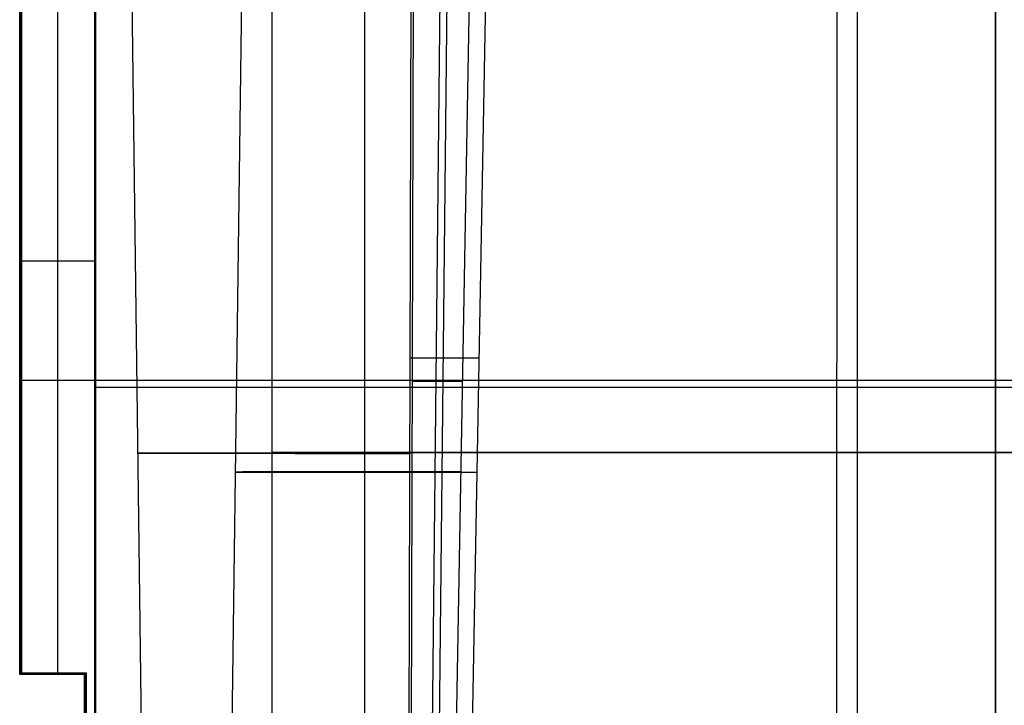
# Model space of a CAD drawing. Extents: x -64 to 57, y 4 to 161.
# Tile 189 of 256: x -8 to 4, y 137 to 146. Entities that reach past the tile are written whole.
import ezdxf

# ---------------------------------------------------------------- set-up
doc = ezdxf.new("R2010")
doc.units = 0
doc.layers.add('DEFAULT', color=7, linetype='CONTINUOUS')

msp = doc.modelspace()

# ---------------------------------------------------------------- linework, layer by layer
at = {"layer": 'DEFAULT', "color": 254}
for p, q in [((-8.388, 137.555, 40.216), (-8.388, 156.419, 40.216)), ((-8.377, 137.566, 39.791), (-8.377, 156.427, 39.791)), ((-8.366, 156.436, 39.366), (-8.366, 137.577, 39.366)), ((-7.916, 137.577, 39.366), (-7.916, 156.316, 39.366)), ((-7.466, 156.197, 39.366), (-7.466, 128.887, 39.366)), ((-7.458, 128.891, 39.041), (-7.458, 156.203, 39.041)), ((-7.449, 128.894, 38.716), (-7.449, 156.21, 38.716)), ((-6.729, 125.086, 50.361), (-7.119, 154.935, 50.368)), ((-3.604, 128.045, 57.038), (-3.537, 154.877, 57.542)), ((-3.301, 128.045, 56.632), (-3.019, 154.806, 56.848)), ((3.651, 125.994, 38.716), (3.651, 154.816, 38.716)), ((3.651, 154.777, 40.216), (3.651, 125.955, 40.216)), ((-5.542, 154.286, 50.13), (-5.905, 126.586, 50.123)), ((-3.511, 154.288, 43.218), (-3.579, 128.048, 43.698)), ((-3.389, 128.048, 43.953), (-3.113, 154.288, 43.755)), ((-2.691, 154.287, 44.324), (-3.163, 128.048, 44.258)), ((-2.963, 128.045, 56.181), (-2.483, 154.285, 56.119)), ((-8.366, 142.662, 39.366), (-7.466, 142.662, 39.366)), ((-7.466, 142.549, 39.366), (-7.449, 142.549, 38.716)), ((-3.571, 141.463, 57.291), (-2.719, 141.463, 56.151)), ((-8.388, 141.187, 40.216), (15.69, 141.187, 40.216)), ((-7.449, 141.102, 38.716), (14.751, 141.102, 38.716)), ((-2.928, 141.17, 44.29), (-3.546, 141.17, 43.456)), ((-8.388, 137.555, 40.216), (-8.366, 137.577, 39.366)), ((-7.588, 137.555, 40.216), (-8.388, 137.555, 40.216)), ((-8.377, 137.566, 39.791), (-7.577, 137.566, 39.791)), ((-8.366, 137.577, 39.366), (-7.566, 137.577, 39.366)), ((-7.977, 137.555, 40.216), (-7.977, 137.577, 39.366)), ((-7.566, 137.577, 39.366), (-7.588, 137.555, 40.216)), ((-7.588, 136.034, 40.216), (-7.588, 137.555, 40.216)), ((-7.577, 136.022, 39.791), (-7.577, 137.566, 39.791)), ((-7.566, 137.577, 39.366), (-7.566, 136.011, 39.366))]:
    msp.add_line(p, q, dxfattribs=at)
at = {"layer": 'DEFAULT', "color": 156}
for p, q in [((-4.129, 11.761, 35.881), (-4.129, 153.72, 35.881)), ((-4.129, 11.761, 37.517), (-4.129, 153.72, 37.517))]:
    msp.add_line(p, q, dxfattribs=at)
at = {"layer": 'DEFAULT', "color": 91}
for p, q in [((-5.275, 152.295, 50.016), (-5.276, 128.295, 50.01)), ((1.696, 128.293, 57.236), (1.697, 152.293, 57.242)), ((1.95, 128.296, 43.039), (1.951, 152.296, 43.044))]:
    msp.add_line(p, q, dxfattribs=at)
at = {"layer": 'DEFAULT', "color": 254, "extrusion": (3.28787e-05, 1, 0.000242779)}
for centre, radius, start, end in [((-1.819, 50.347, 140.298), 8.751, 307.8663, 51.9181), ((-1.819, 50.106, 140.066), 7.552, 309.1873, 52.7786)]:
    msp.add_arc(centre, radius, start, end, dxfattribs=at)
at = {"layer": 'DEFAULT', "color": 91, "extrusion": (3.28787e-05, 1, 0.000242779)}
for start, end in [(358.9748, 178.9748), (178.9748, 358.9748)]:
    msp.add_arc((-1.819, 50.106, 140.307), 7.1, start, end, dxfattribs=at)

doc.saveas('drawing.dxf')
